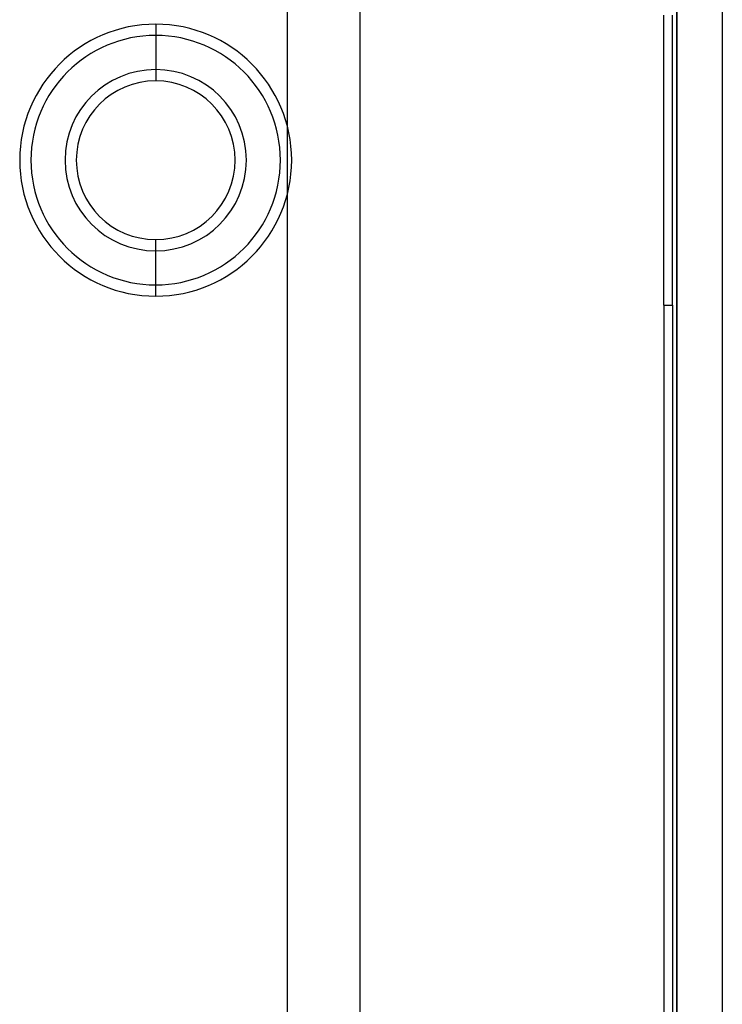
# Model space of a CAD drawing. Header units: millimetres. Extents: x -50 to 1, y 0 to 191.
# Tile 121 of 151: x -16 to 0, y 152 to 173. Entities that reach past the tile are written whole.
import ezdxf

# ---------------------------------------------------------------- set-up
doc = ezdxf.new("R2010")
doc.units = ezdxf.units.MM
doc.layers.add('MAIN-1', color=7, linetype='Continuous')
doc.layers.add('MAIN-2', color=7, linetype='Continuous')

msp = doc.modelspace()

# ---------------------------------------------------------------- linework, layer by layer
at = {"layer": 'MAIN-1'}
for p, q in [((-1, 0), (-1, 187.5)), ((0, 187.5), (0, 0)), ((-12.5, 172.25), (-12.5, 172.002)), ((-12.5, 168.25), (-12.5, 168.497))]:
    msp.add_line(p, q, dxfattribs=at)
for radius, start, end in [(2, 90, 270), (2, 270, 90), (1.752, 90, 270), (1.752, 270, 90)]:
    msp.add_arc((-12.5, 170.25), radius, start, end, dxfattribs=at)
at = {"layer": 'MAIN-2'}
for p, q in [((-1, 187.5), (-1, 0)), ((-1, 187.5), (-1, 0)), ((-9.6, 185), (-9.6, 2.2)), ((-8, 185), (-8, 2.2)), ((-1.288, 167.05), (-1.288, 173.45)), ((-1.1, 167.05), (-1.1, 173.45)), ((-12.5, 173.25), (-12.5, 173.25)), ((-12.5, 173.25), (-12.5, 172.25)), ((-12.5, 173.002), (-12.5, 172.25)), ((-12.5, 173.002), (-12.5, 173.002)), ((-12.5, 172.25), (-12.5, 172.25)), ((-12.5, 172.002), (-12.5, 172.002)), ((-12.5, 168.497), (-12.5, 168.497)), ((-12.5, 167.25), (-12.5, 168.25)), ((-12.5, 168.25), (-12.5, 168.25)), ((-12.5, 167.497), (-12.5, 168.25)), ((-12.5, 167.497), (-12.5, 167.497)), ((-12.5, 167.25), (-12.5, 167.25)), ((-1.288, 167.05), (-1.288, 167.05)), ((-1.288, 167.05), (-1.288, 167.05)), ((-1.288, 167.05), (-1.1, 167.05)), ((-1.288, 167.05), (-1.288, 23.45)), ((-1.1, 167.05), (-1.1, 167.05)), ((-1.1, 167.05), (-1.1, 167.05)), ((-1.1, 167.05), (-1.1, 23.45))]:
    msp.add_line(p, q, dxfattribs=at)
for radius, start, end in [(3, 90, 270), (3, 270, 90), (2.752, 90, 270), (2.752, 270, 90)]:
    msp.add_arc((-12.5, 170.25), radius, start, end, dxfattribs=at)

doc.saveas('drawing.dxf')
